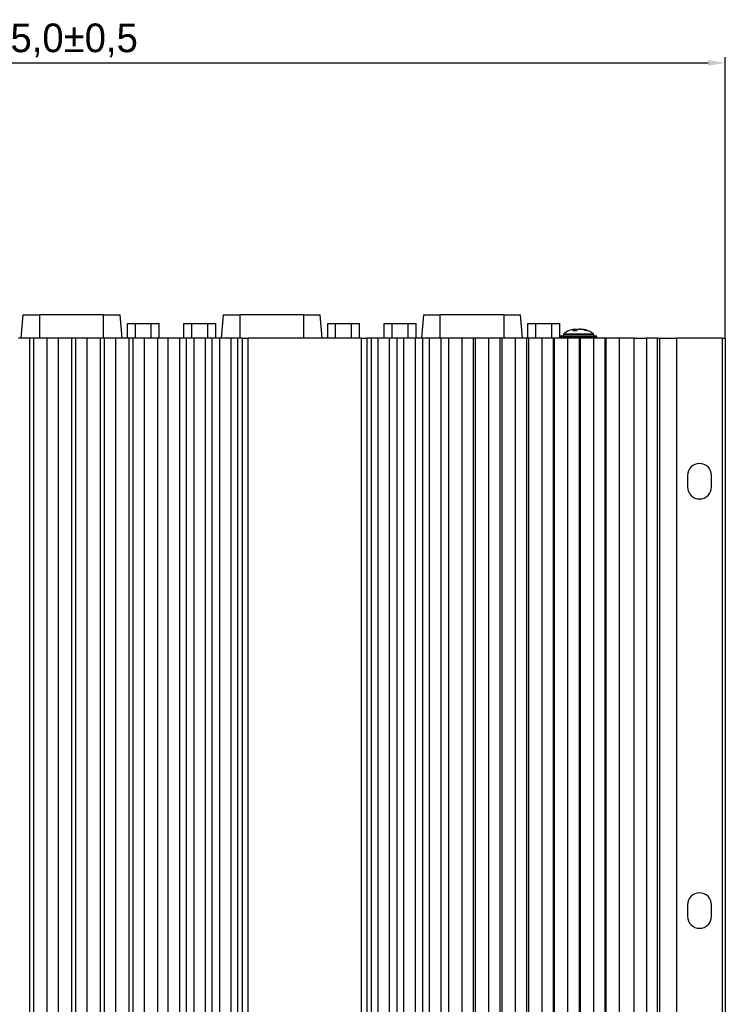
# Model space of a CAD drawing. Header units: millimetres. Extents: x -4563 to 345, y 512 to 4506.
# Tile 4 of 256: x -4177 to -4053, y 4068 to 4240. Entities that reach past the tile are written whole.
import ezdxf

# ---------------------------------------------------------------- set-up
doc = ezdxf.new("R2010")
doc.units = ezdxf.units.MM
doc.header["$LTSCALE"] = 5
doc.header["$PDSIZE"] = -1
doc.layers.add('HMI-D4', color=250, linetype='Continuous')
doc.dimstyles.new('ISO-25', dxfattribs={"dimtxt": 2.5, "dimasz": 2.5, "dimexe": 1.25, "dimexo": 0.625, "dimtad": 1, "dimtxsty": 'Standard', "dimcen": 2.5, "dimadec": 0, "dimazin": 0, "dimtfac": 1, "dimtmove": 0, "dimatfit": 3, "dimfxl": 1, "dimarcsym": 0})

# ---------------------------------------------------------------- blocks, each defined once
blk = doc.blocks.new('*D925')
at = {"layer": 'Defpoints', "color": 0}
for p in [(-4053.42, 4232.88), (-4288.42, 4184.81), (-4053.42, 4184.81)]:
    blk.add_point(p, dxfattribs=at)
at = {"layer": 'HMI-D4', "color": 0, "lineweight": -2}
for p, q in [((-4288.42, 4184.81), (-4288.42, 4233.88)), ((-4285.42, 4232.88), (-4056.42, 4232.88)), ((-4053.42, 4184.81), (-4053.42, 4233.88))]:
    blk.add_line(p, q, dxfattribs=at)
at = {"layer": 'HMI-D4', "color": 0}
for points in [[(-4285.42, 4233.38), (-4285.42, 4232.38), (-4288.42, 4232.88)], [(-4056.42, 4233.38), (-4056.42, 4232.38), (-4053.42, 4232.88)]]:
    blk.add_solid(points, dxfattribs=at)
at = {"layer": 'HMI-D4', "color": 0, "insert": (-4170.92, 4236.79), "char_height": 5, "attachment_point": 5}
blk.add_mtext('235,0±0,5', dxfattribs=at)

msp = doc.modelspace()

# ---------------------------------------------------------------- linework, layer by layer
at = {"color": 7, "linetype": 'Continuous', "lineweight": 25}
for p, q in [((-4176.17, 4188.88), (-4176.53, 4184.81)), ((-4176.17, 4188.88), (-4173.22, 4188.88)), ((-4162.14, 4188.88), (-4173.22, 4188.88)), ((-4162.14, 4188.88), (-4159.19, 4188.88)), ((-4158.84, 4184.81), (-4159.19, 4188.88)), ((-4141.17, 4188.88), (-4141.53, 4184.81)), ((-4141.17, 4188.88), (-4138.22, 4188.88)), ((-4127.14, 4188.88), (-4138.22, 4188.88)), ((-4127.14, 4188.88), (-4124.19, 4188.88)), ((-4123.84, 4184.81), (-4124.19, 4188.88)), ((-4106.17, 4188.88), (-4106.53, 4184.81)), ((-4106.17, 4188.88), (-4103.22, 4188.88)), ((-4092.14, 4188.88), (-4103.22, 4188.88)), ((-4092.14, 4188.88), (-4089.19, 4188.88)), ((-4088.84, 4184.81), (-4089.19, 4188.88)), ((-4157.9, 4184.81), (-4157.9, 4187.38)), ((-4157.9, 4187.38), (-4156.51, 4187.38)), ((-4156.51, 4184.81), (-4156.51, 4187.38)), ((-4156.51, 4187.38), (-4153.74, 4187.38)), ((-4153.74, 4184.81), (-4153.74, 4187.38)), ((-4153.74, 4187.38), (-4152.36, 4187.38)), ((-4152.36, 4184.81), (-4152.36, 4187.38)), ((-4148.01, 4184.81), (-4148.01, 4187.38)), ((-4148.01, 4187.38), (-4146.62, 4187.38)), ((-4146.62, 4184.81), (-4146.62, 4187.38)), ((-4146.62, 4187.38), (-4143.85, 4187.38)), ((-4143.85, 4184.81), (-4143.85, 4187.38)), ((-4143.85, 4187.38), (-4142.46, 4187.38)), ((-4142.46, 4184.81), (-4142.46, 4187.38)), ((-4122.9, 4184.81), (-4122.9, 4187.38)), ((-4122.9, 4187.38), (-4121.51, 4187.38)), ((-4121.51, 4184.81), (-4121.51, 4187.38)), ((-4121.51, 4187.38), (-4118.74, 4187.38)), ((-4118.74, 4184.81), (-4118.74, 4187.38)), ((-4118.74, 4187.38), (-4117.36, 4187.38)), ((-4117.36, 4184.81), (-4117.36, 4187.38)), ((-4113.01, 4184.81), (-4113.01, 4187.38)), ((-4113.01, 4187.38), (-4111.62, 4187.38)), ((-4111.62, 4184.81), (-4111.62, 4187.38)), ((-4111.62, 4187.38), (-4108.85, 4187.38)), ((-4108.85, 4184.81), (-4108.85, 4187.38)), ((-4108.85, 4187.38), (-4107.46, 4187.38)), ((-4107.46, 4184.81), (-4107.46, 4187.38)), ((-4087.9, 4184.81), (-4087.9, 4187.38)), ((-4087.9, 4187.38), (-4086.51, 4187.38)), ((-4086.51, 4184.81), (-4086.51, 4187.38)), ((-4086.51, 4187.38), (-4083.74, 4187.38)), ((-4083.74, 4184.81), (-4083.74, 4187.38)), ((-4083.74, 4187.38), (-4082.36, 4187.38)), ((-4082.36, 4184.81), (-4082.36, 4187.38)), ((-4079.47, 4186.34), (-4079.77, 4186.28)), ((-4174.92, 4184.81), (-4176.92, 4184.81)), ((-4174.92, 3984.81), (-4174.92, 4184.81)), ((-4174.25, 4184.81), (-4174.92, 4184.81)), ((-4174.25, 3984.81), (-4174.25, 4184.81)), ((-4171.92, 4184.81), (-4174.25, 4184.81)), ((-4171.92, 3984.81), (-4171.92, 4184.81)), ((-4169.92, 4184.81), (-4171.92, 4184.81)), ((-4169.92, 3984.81), (-4169.92, 4184.81)), ((-4167.58, 4184.81), (-4169.92, 4184.81)), ((-4167.58, 3984.81), (-4167.58, 4184.81)), ((-4166.92, 4184.81), (-4167.58, 4184.81)), ((-4166.92, 3984.81), (-4166.92, 4184.81)), ((-4164.92, 4184.81), (-4166.92, 4184.81)), ((-4164.92, 3984.81), (-4164.92, 4184.81)), ((-4162.58, 4184.81), (-4164.92, 4184.81)), ((-4162.58, 3984.81), (-4162.58, 4184.81)), ((-4161.92, 4184.81), (-4162.58, 4184.81)), ((-4161.92, 3984.81), (-4161.92, 4184.81)), ((-4159.92, 4184.81), (-4161.92, 4184.81)), ((-4159.92, 3984.81), (-4159.92, 4184.81)), ((-4157.58, 4184.81), (-4159.92, 4184.81)), ((-4157.58, 3984.81), (-4157.58, 4184.81)), ((-4156.92, 4184.81), (-4157.58, 4184.81)), ((-4156.92, 3984.81), (-4156.92, 4184.81)), ((-4154.92, 4184.81), (-4156.92, 4184.81)), ((-4154.92, 3984.81), (-4154.92, 4184.81)), ((-4152.58, 4184.81), (-4154.92, 4184.81)), ((-4152.58, 3984.81), (-4152.58, 4184.81)), ((-4150.75, 4184.81), (-4152.58, 4184.81)), ((-4150.75, 3984.81), (-4150.75, 4184.81)), ((-4148.75, 4184.81), (-4150.75, 4184.81)), ((-4148.75, 3984.81), (-4148.75, 4184.81)), ((-4147.58, 4184.81), (-4148.75, 4184.81)), ((-4147.58, 3984.81), (-4147.58, 4184.81)), ((-4146.25, 4184.81), (-4147.58, 4184.81)), ((-4146.25, 3984.81), (-4146.25, 4184.81)), ((-4144.25, 4184.81), (-4146.25, 4184.81)), ((-4144.25, 3984.81), (-4144.25, 4184.81)), ((-4143.08, 4184.81), (-4144.25, 4184.81)), ((-4143.08, 3984.81), (-4143.08, 4184.81)), ((-4141.75, 4184.81), (-4143.08, 4184.81)), ((-4141.75, 3984.81), (-4141.75, 4184.81)), ((-4139.75, 4184.81), (-4141.75, 4184.81)), ((-4139.75, 3984.81), (-4139.75, 4184.81)), ((-4138.58, 4184.81), (-4139.75, 4184.81)), ((-4138.58, 3984.81), (-4138.58, 4184.81)), ((-4137.85, 4184.81), (-4138.58, 4184.81)), ((-4137.85, 4184.81), (-4137.85, 3984.81)), ((-4137.85, 4184.81), (-4136.85, 4184.81)), ((-4136.85, 4184.81), (-4136.85, 3984.81)), ((-4116.98, 4184.81), (-4136.85, 4184.81)), ((-4116.98, 3984.81), (-4116.98, 4184.81)), ((-4116.98, 4184.81), (-4115.98, 4184.81)), ((-4115.98, 3984.81), (-4115.98, 4184.81)), ((-4115.25, 4184.81), (-4115.98, 4184.81)), ((-4115.25, 3984.81), (-4115.25, 4184.81)), ((-4114.1, 4184.81), (-4115.25, 4184.81)), ((-4114.1, 3984.81), (-4114.1, 4184.81)), ((-4112.1, 4184.81), (-4114.1, 4184.81)), ((-4112.1, 3984.81), (-4112.1, 4184.81)), ((-4110.75, 4184.81), (-4112.1, 4184.81)), ((-4110.75, 3984.81), (-4110.75, 4184.81)), ((-4109.58, 4184.81), (-4110.75, 4184.81)), ((-4109.58, 3984.81), (-4109.58, 4184.81)), ((-4107.58, 4184.81), (-4109.58, 4184.81)), ((-4107.58, 3984.81), (-4107.58, 4184.81)), ((-4106.25, 4184.81), (-4107.58, 4184.81)), ((-4106.25, 3984.81), (-4106.25, 4184.81)), ((-4105.08, 4184.81), (-4106.25, 4184.81)), ((-4105.08, 3984.81), (-4105.08, 4184.81)), ((-4103.08, 4184.81), (-4105.08, 4184.81)), ((-4103.08, 3984.81), (-4103.08, 4184.81)), ((-4101.75, 4184.81), (-4103.08, 4184.81)), ((-4101.75, 3984.81), (-4101.75, 4184.81)), ((-4099.42, 4184.81), (-4101.75, 4184.81)), ((-4099.42, 3984.81), (-4099.42, 4184.81)), ((-4097.42, 4184.81), (-4099.42, 4184.81)), ((-4097.42, 3984.81), (-4097.42, 4184.81)), ((-4097.08, 4184.81), (-4097.42, 4184.81)), ((-4097.08, 3984.81), (-4097.08, 4184.81)), ((-4094.75, 4184.81), (-4097.08, 4184.81)), ((-4094.75, 3984.81), (-4094.75, 4184.81)), ((-4092.75, 4184.81), (-4094.75, 4184.81)), ((-4092.75, 3984.81), (-4092.75, 4184.81)), ((-4092.41, 4184.81), (-4092.75, 4184.81)), ((-4092.41, 3984.81), (-4092.41, 4184.81)), ((-4090.08, 4184.81), (-4092.41, 4184.81)), ((-4090.08, 3984.81), (-4090.08, 4184.81)), ((-4088.08, 4184.81), (-4090.08, 4184.81)), ((-4088.08, 3984.81), (-4088.08, 4184.81)), ((-4087.75, 4184.81), (-4088.08, 4184.81)), ((-4087.75, 3984.81), (-4087.75, 4184.81)), ((-4085.42, 4184.81), (-4087.75, 4184.81)), ((-4085.42, 3984.81), (-4085.42, 4184.81)), ((-4083.42, 4184.81), (-4085.42, 4184.81)), ((-4083.42, 3984.81), (-4083.42, 4184.81)), ((-4083.25, 4184.81), (-4083.42, 4184.81)), ((-4083.25, 3984.81), (-4083.25, 4184.81)), ((-4080.92, 4184.81), (-4083.25, 4184.81)), ((-4082.29, 4185.01), (-4082.29, 4184.81)), ((-4082.09, 4185.21), (-4076.05, 4185.21)), ((-4081.72, 4185.42), (-4081.72, 4185.21)), ((-4080.92, 3984.81), (-4080.92, 4184.81)), ((-4078.92, 4184.81), (-4080.92, 4184.81)), ((-4078.92, 3984.81), (-4078.92, 4184.81)), ((-4078.75, 4184.81), (-4078.92, 4184.81)), ((-4078.75, 4143.25), (-4078.75, 4184.81)), ((-4076.42, 4184.81), (-4078.75, 4184.81)), ((-4076.42, 4185.21), (-4076.42, 4185.42)), ((-4076.42, 3984.81), (-4076.42, 4184.81)), ((-4074.42, 4184.81), (-4076.42, 4184.81)), ((-4075.85, 4184.81), (-4075.85, 4185.01)), ((-4074.42, 3984.81), (-4074.42, 4184.81)), ((-4074.25, 4184.81), (-4074.42, 4184.81)), ((-4074.25, 3984.81), (-4074.25, 4184.81)), ((-4071.92, 4184.81), (-4074.25, 4184.81)), ((-4071.92, 3984.81), (-4071.92, 4184.81)), ((-4069.33, 4184.81), (-4071.92, 4184.81)), ((-4069.33, 3984.81), (-4069.33, 4184.81)), ((-4069.33, 4184.81), (-4067.19, 4184.81)), ((-4067.19, 4184.81), (-4067.19, 3984.81)), ((-4065.27, 4184.81), (-4067.19, 4184.81)), ((-4065.27, 3984.81), (-4065.27, 4184.81)), ((-4065.27, 4184.81), (-4064.92, 4184.81)), ((-4064.92, 4184.81), (-4064.92, 3984.81)), ((-4064.92, 4184.81), (-4061.92, 4184.81)), ((-4061.92, 4184.81), (-4061.92, 3984.81)), ((-4053.92, 4184.81), (-4061.92, 4184.81)), ((-4053.92, 3984.81), (-4053.92, 4184.81)), ((-4053.92, 4184.81), (-4053.42, 4184.81)), ((-4053.42, 4184.81), (-4053.42, 3984.81)), ((-4060.02, 4160.81), (-4060.02, 4158.81)), ((-4055.82, 4158.81), (-4055.82, 4160.81)), ((-4078.75, 4143.25), (-4078.92, 4143.43)), ((-4078.75, 4026.37), (-4078.75, 4143.25)), ((-4060.02, 4085.81), (-4060.02, 4083.81)), ((-4055.82, 4083.81), (-4055.82, 4085.81))]:
    msp.add_line(p, q, dxfattribs=at)
at = {"color": 8, "linetype": 'Continuous', "lineweight": 25}
for p, q in [((-4173.22, 4184.81), (-4173.22, 4188.88)), ((-4162.14, 4188.88), (-4162.14, 4184.81)), ((-4138.22, 4184.81), (-4138.22, 4188.88)), ((-4127.14, 4188.88), (-4127.14, 4184.81)), ((-4103.22, 4184.81), (-4103.22, 4188.88)), ((-4092.14, 4188.88), (-4092.14, 4184.81)), ((-4075.85, 4185.01), (-4082.29, 4185.01)), ((-4076.42, 4185.42), (-4081.72, 4185.42)), ((-4081.65, 4185.57), (-4076.49, 4185.57))]:
    msp.add_line(p, q, dxfattribs=at)
at = {"color": 7, "linetype": 'Continuous', "lineweight": 25}
for centre, radius, start, end in [((-4079.49, 4182.93), 3.41, 94.7028, 129.1363), ((-4078.64, 4182.93), 3.41, 50.8637, 90), ((-4082.09, 4185.01), 0.2, 90, 180), ((-4081.52, 4185.42), 0.2, 129.1363, 180), ((-4076.62, 4185.42), 0.2, 0, 50.8637), ((-4076.05, 4185.01), 0.2, 0, 90), ((-4057.92, 4160.81), 2.1, 0, 180), ((-4057.92, 4158.81), 2.1, 180, 0), ((-4057.92, 4085.81), 2.1, 0, 180), ((-4057.92, 4083.81), 2.1, 180, 0)]:
    msp.add_arc(centre, radius, start, end, dxfattribs=at)
for points, knots in [([(-4079.47, 4186.34), (-4079.49, 4186.34), (-4079.55, 4186.33), (-4079.62, 4186.32), (-4079.69, 4186.31), (-4079.79, 4186.28), (-4079.9, 4186.22), (-4080, 4186.14), (-4080.04, 4186.1)], [0, 0, 0, 0, 0.13208, 0.259198, 0.381562, 0.499404, 0.750163, 1, 1, 1, 1]), ([(-4078.93, 4186.34), (-4078.95, 4186.34), (-4079, 4186.34), (-4079.07, 4186.33), (-4079.14, 4186.31), (-4079.24, 4186.28), (-4079.36, 4186.22), (-4079.45, 4186.15), (-4079.5, 4186.1)], [0, 0, 0, 0, 0.111335, 0.250487, 0.364081, 0.499427, 0.719692, 1, 1, 1, 1]), ([(-4077.72, 4186.1), (-4077.77, 4186.12), (-4077.86, 4186.16), (-4077.98, 4186.2), (-4078.1, 4186.24), (-4078.21, 4186.26), (-4078.33, 4186.29), (-4078.47, 4186.31), (-4078.63, 4186.33), (-4078.78, 4186.34), (-4078.88, 4186.34), (-4078.93, 4186.34)], [0, 0, 0, 0, 0.118558, 0.227637, 0.327225, 0.417319, 0.497935, 0.63434, 0.748799, 0.888371, 1, 1, 1, 1]), ([(-4080.04, 4186.1), (-4079.98, 4186.11), (-4079.87, 4186.11), (-4079.68, 4186.11), (-4079.56, 4186.11), (-4079.5, 4186.1)], [0, 0, 0, 0, 0.333445, 0.666555, 1, 1, 1, 1])]:
    msp.add_open_spline(points, degree=3, knots=knots, dxfattribs=at)
for points in [[(-4077.72, 4186.1), (-4077.68, 4186.11), (-4077.63, 4186.11), (-4077.59, 4186.11)], [(-4077.59, 4186.11), (-4077.55, 4186.11), (-4077.5, 4186.11), (-4077.46, 4186.1)]]:
    msp.add_open_spline(points, degree=3, dxfattribs=at)

# ---------------------------------------------------------------- dimensions: what is measured, and where the dimension line sits
at = {"layer": 'HMI-D4', "color": 0}
dim = msp.add_linear_dim(base=(-4053.42, 4232.88), p1=(-4288.42, 4184.81), p2=(-4053.42, 4184.81), dimstyle='ISO-25', override={"dimtxt": 5, "dimasz": 3, "dimexe": 1, "dimexo": 0, "dimgap": 1, "dimtih": 1, "dimtoh": 1, "dimdec": 1, "dimzin": 0, "dimadec": 2, "dimtol": 1, "dimtp": 0.5, "dimtm": 0.5, "dimtdec": 1, "dimtzin": 0}, dxfattribs=at)
dim.commit()
dim.dimension.update_dxf_attribs({"geometry": '*D925', "text_midpoint": (-4170.92, 4236.79)})

doc.saveas('drawing.dxf')
